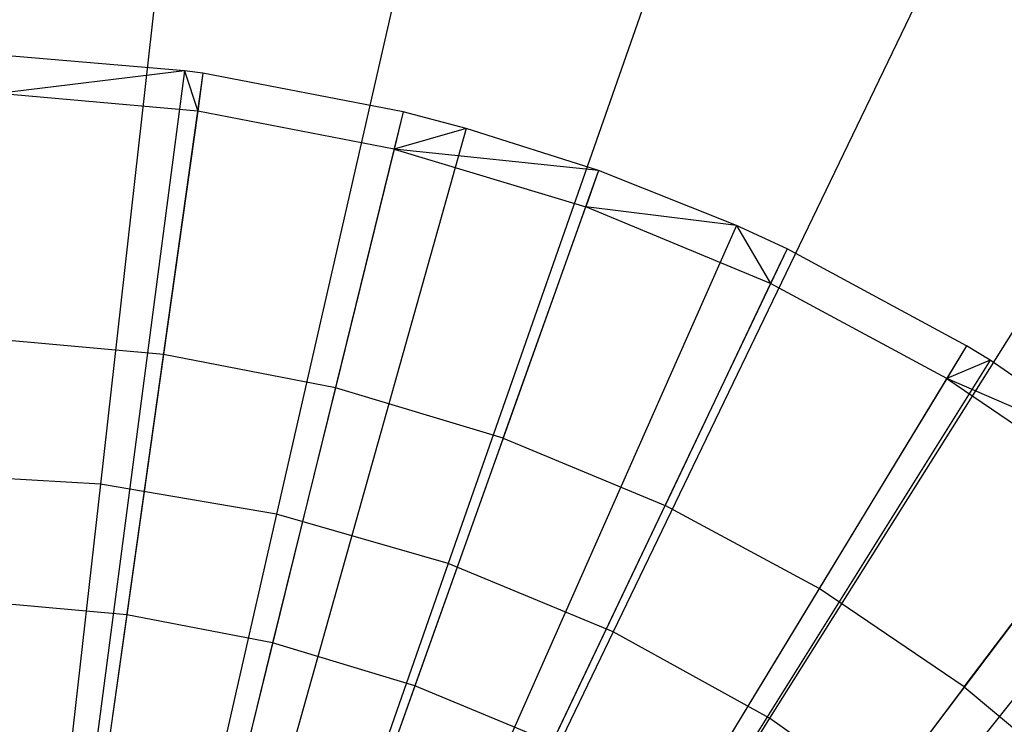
# Model space of a CAD drawing. Extents: x 0.2 to 44.2, y -21.9 to 24.
# Tile 23 of 239: x 13.656 to 14.756, y -12.44 to -11.652. Entities that reach past the tile are written whole.
import ezdxf

# ---------------------------------------------------------------- set-up
doc = ezdxf.new("R2010")
doc.units = 0
doc.header["$LTSCALE"] = 2.54
doc.layers.get('0').update_dxf_attribs({"color": 13, "linetype": 'CONTINUOUS'})

# ---------------------------------------------------------------- blocks, each defined once
blk = doc.blocks.new('GRUPUJ_2')
at = {"color": 0}
for p, q in [((9.8686, 6.5044, 7), (9.6621, 6.522, 7)), ((9.8686, 6.5044, 7), (9.6621, 6.522, 7)), ((9.8686, 6.5044, 7), (9.6286, 4.6801, 7.55)), ((9.8686, 6.5044, 7), (9.6286, 4.6801, 7.55)), ((9.8686, 6.5044, 7), (9.6605, 6.4791, 7.0202)), ((9.8686, 6.5044, 7), (9.6605, 6.4791, 7.0202)), ((9.8891, 6.5016, 7), (9.8686, 6.5044, 7)), ((9.8686, 6.5044, 7), (9.8832, 6.4591, 7.0202)), ((9.8891, 6.5016, 7), (9.8686, 6.5044, 7)), ((9.8686, 6.5044, 7), (9.8832, 6.4591, 7.0202)), ((9.8891, 6.5016, 7), (9.6324, 4.6796, 7.55)), ((9.8891, 6.5016, 7), (9.6324, 4.6796, 7.55)), ((9.8891, 6.5016, 7), (9.8832, 6.4591, 7.0202)), ((9.8891, 6.5016, 7), (9.8832, 6.4591, 7.0202)), ((10.1129, 6.4584, 7), (9.8891, 6.5016, 7)), ((10.1129, 6.4584, 7), (9.8891, 6.5016, 7)), ((9.8832, 6.4591, 7.0202), (9.6605, 6.4791, 7.0202)), ((9.8832, 6.4591, 7.0202), (9.6605, 6.4791, 7.0202)), ((10.1129, 6.4584, 7), (9.6732, 4.6718, 7.55)), ((10.1129, 6.4584, 7), (9.6732, 4.6718, 7.55)), ((9.8832, 6.4591, 7.0202), (9.8449, 6.1873, 7.1401)), ((9.8832, 6.4591, 7.0202), (9.8449, 6.1873, 7.1401)), ((10.1027, 6.4167, 7.0202), (9.8832, 6.4591, 7.0202)), ((10.1027, 6.4167, 7.0202), (9.8832, 6.4591, 7.0202)), ((10.1129, 6.4584, 7), (10.1027, 6.4167, 7.0202)), ((10.1129, 6.4584, 7), (10.1027, 6.4167, 7.0202)), ((10.1831, 6.4399, 7), (10.1129, 6.4584, 7)), ((10.1831, 6.4399, 7), (10.1129, 6.4584, 7)), ((10.1831, 6.4399, 7), (9.6859, 4.6684, 7.55)), ((10.1831, 6.4399, 7), (9.6859, 4.6684, 7.55)), ((10.1831, 6.4399, 7), (10.1027, 6.4167, 7.0202)), ((10.1831, 6.4399, 7), (10.1027, 6.4167, 7.0202)), ((10.3312, 6.3928, 7), (10.1831, 6.4399, 7)), ((10.3312, 6.3928, 7), (10.1831, 6.4399, 7)), ((10.1027, 6.4167, 7.0202), (10.0371, 6.1502, 7.1401)), ((10.1027, 6.4167, 7.0202), (10.0371, 6.1502, 7.1401)), ((10.1027, 6.4167, 7.0202), (10.3168, 6.3524, 7.0202)), ((10.3312, 6.3928, 7), (10.1027, 6.4167, 7.0202)), ((10.3312, 6.3928, 7), (10.1027, 6.4167, 7.0202)), ((10.1027, 6.4167, 7.0202), (10.3168, 6.3524, 7.0202)), ((10.3312, 6.3928, 7), (9.7129, 4.6598, 7.55)), ((10.3312, 6.3928, 7), (9.7129, 4.6598, 7.55)), ((10.3312, 6.3928, 7), (10.3168, 6.3524, 7.0202)), ((10.3312, 6.3928, 7), (10.3168, 6.3524, 7.0202)), ((10.4852, 6.3314, 7), (10.3312, 6.3928, 7)), ((10.4852, 6.3314, 7), (10.3312, 6.3928, 7)), ((10.2246, 6.0939, 7.1401), (10.3168, 6.3524, 7.0202)), ((10.2246, 6.0939, 7.1401), (10.3168, 6.3524, 7.0202)), ((10.5233, 6.2667, 7.0202), (10.3168, 6.3524, 7.0202)), ((10.4852, 6.3314, 7), (10.3168, 6.3524, 7.0202)), ((10.5233, 6.2667, 7.0202), (10.3168, 6.3524, 7.0202)), ((10.4852, 6.3314, 7), (10.3168, 6.3524, 7.0202)), ((10.4852, 6.3314, 7), (9.741, 4.6486, 7.55)), ((10.4852, 6.3314, 7), (9.741, 4.6486, 7.55)), ((10.5417, 6.3054, 7), (10.4852, 6.3314, 7)), ((10.4852, 6.3314, 7), (10.5233, 6.2667, 7.0202)), ((10.5417, 6.3054, 7), (10.4852, 6.3314, 7)), ((10.4852, 6.3314, 7), (10.5233, 6.2667, 7.0202)), ((10.5417, 6.3054, 7), (9.7513, 4.6439, 7.55)), ((10.5417, 6.3054, 7), (9.7513, 4.6439, 7.55)), ((10.5417, 6.3054, 7), (10.5233, 6.2667, 7.0202)), ((10.5417, 6.3054, 7), (10.5233, 6.2667, 7.0202)), ((10.7423, 6.1972, 7), (10.5417, 6.3054, 7)), ((10.7423, 6.1972, 7), (10.5417, 6.3054, 7)), ((10.5233, 6.2667, 7.0202), (10.4054, 6.0188, 7.1401)), ((10.5233, 6.2667, 7.0202), (10.4054, 6.0188, 7.1401)), ((10.7201, 6.1605, 7.0202), (10.5233, 6.2667, 7.0202)), ((10.7201, 6.1605, 7.0202), (10.5233, 6.2667, 7.0202)), ((9.8449, 6.1873, 7.1401), (9.6499, 6.2048, 7.1401)), ((9.8449, 6.1873, 7.1401), (9.6499, 6.2048, 7.1401)), ((10.7423, 6.1972, 7), (9.7878, 4.6242, 7.55)), ((10.7423, 6.1972, 7), (9.7878, 4.6242, 7.55)), ((10.7423, 6.1972, 7), (10.7201, 6.1605, 7.0202)), ((10.7423, 6.1972, 7), (10.7201, 6.1605, 7.0202)), ((10.7688, 6.1809, 7), (10.7423, 6.1972, 7)), ((10.7688, 6.1809, 7), (10.7423, 6.1972, 7)), ((9.8449, 6.1873, 7.1401), (9.8039, 5.8965, 7.2518)), ((9.8449, 6.1873, 7.1401), (9.8039, 5.8965, 7.2518)), ((10.0371, 6.1502, 7.1401), (9.8449, 6.1873, 7.1401)), ((10.0371, 6.1502, 7.1401), (9.8449, 6.1873, 7.1401)), ((10.7688, 6.1809, 7), (9.7927, 4.6212, 7.55)), ((10.7688, 6.1809, 7), (9.7927, 4.6212, 7.55)), ((10.7688, 6.1809, 7), (10.7201, 6.1605, 7.0202)), ((10.7688, 6.1809, 7), (10.7201, 6.1605, 7.0202)), ((10.9309, 6.0693, 7), (10.7688, 6.1809, 7)), ((10.9309, 6.0693, 7), (10.7688, 6.1809, 7)), ((10.0371, 6.1502, 7.1401), (9.9669, 5.865, 7.2518)), ((10.0371, 6.1502, 7.1401), (9.9669, 5.865, 7.2518)), ((10.2246, 6.0939, 7.1401), (10.0371, 6.1502, 7.1401)), ((10.2246, 6.0939, 7.1401), (10.0371, 6.1502, 7.1401)), ((10.7201, 6.1605, 7.0202), (10.5777, 5.9259, 7.1401)), ((10.7201, 6.1605, 7.0202), (10.5777, 5.9259, 7.1401)), ((10.7201, 6.1605, 7.0202), (10.9051, 6.035, 7.0202)), ((10.9309, 6.0693, 7), (10.7201, 6.1605, 7.0202)), ((10.7201, 6.1605, 7.0202), (10.9051, 6.035, 7.0202)), ((10.9309, 6.0693, 7), (10.7201, 6.1605, 7.0202)), ((10.2246, 6.0939, 7.1401), (10.1259, 5.8172, 7.2518)), ((10.2246, 6.0939, 7.1401), (10.1259, 5.8172, 7.2518)), ((10.2246, 6.0939, 7.1401), (10.4054, 6.0188, 7.1401)), ((10.2246, 6.0939, 7.1401), (10.4054, 6.0188, 7.1401)), ((10.9309, 6.0693, 7), (9.8222, 4.6008, 7.55)), ((10.9309, 6.0693, 7), (9.8222, 4.6008, 7.55)), ((10.7397, 5.816, 7.1401), (10.9051, 6.035, 7.0202)), ((10.7397, 5.816, 7.1401), (10.9051, 6.035, 7.0202)), ((10.2792, 5.7536, 7.2518), (10.4054, 6.0188, 7.1401)), ((10.2792, 5.7536, 7.2518), (10.4054, 6.0188, 7.1401)), ((10.5777, 5.9259, 7.1401), (10.4054, 6.0188, 7.1401)), ((10.5777, 5.9259, 7.1401), (10.4054, 6.0188, 7.1401)), ((10.5777, 5.9259, 7.1401), (10.4253, 5.6748, 7.2518)), ((10.5777, 5.9259, 7.1401), (10.4253, 5.6748, 7.2518)), ((10.7397, 5.816, 7.1401), (10.5777, 5.9259, 7.1401)), ((10.7397, 5.816, 7.1401), (10.5777, 5.9259, 7.1401)), ((9.8039, 5.8965, 7.2518), (9.6385, 5.9113, 7.2518)), ((9.8039, 5.8965, 7.2518), (9.6385, 5.9113, 7.2518)), ((9.8039, 5.8965, 7.2518), (9.7622, 5.6006, 7.3487)), ((9.8039, 5.8965, 7.2518), (9.7622, 5.6006, 7.3487)), ((9.9669, 5.865, 7.2518), (9.8039, 5.8965, 7.2518)), ((9.9669, 5.865, 7.2518), (9.8039, 5.8965, 7.2518)), ((9.9669, 5.865, 7.2518), (9.8954, 5.5748, 7.3487)), ((9.9669, 5.865, 7.2518), (9.8954, 5.5748, 7.3487)), ((10.1259, 5.8172, 7.2518), (9.9669, 5.865, 7.2518)), ((10.1259, 5.8172, 7.2518), (9.9669, 5.865, 7.2518)), ((10.1259, 5.8172, 7.2518), (10.0254, 5.5358, 7.3487)), ((10.1259, 5.8172, 7.2518), (10.0254, 5.5358, 7.3487)), ((10.2792, 5.7536, 7.2518), (10.1259, 5.8172, 7.2518)), ((10.2792, 5.7536, 7.2518), (10.1259, 5.8172, 7.2518)), ((10.7397, 5.816, 7.1401), (10.5627, 5.5816, 7.2518)), ((10.7397, 5.816, 7.1401), (10.5627, 5.5816, 7.2518)), ((10.7397, 5.816, 7.1401), (10.8898, 5.6903, 7.1401)), ((10.7397, 5.816, 7.1401), (10.8898, 5.6903, 7.1401))]:
    blk.add_line(p, q, dxfattribs=at)
blk = doc.blocks.new('KARO-10934_STL')
at = {"color": 0}
blk.add_blockref('GRUPUJ_2', (3.9714, -18.2138, 12.8689), dxfattribs=at)
blk = doc.blocks.new('GRUPUJ_1')
at = {"color": 0}
for p, q in [((13.6203, 10.6256, 3.3902), (13.5237, 9.769, 3.1418)), ((13.6203, 10.6256, 3.3902), (13.5237, 9.769, 3.1418)), ((13.6203, 10.6256, 18.4923), (13.5237, 9.769, 18.7407)), ((13.6203, 10.6256, 18.4923), (13.5237, 9.769, 18.7407)), ((13.9124, 10.576, 3.3902), (13.7206, 9.7355, 3.1418)), ((13.9124, 10.576, 3.3902), (13.7206, 9.7355, 3.1418)), ((13.9124, 10.576, 18.4923), (13.7206, 9.7355, 18.7407)), ((13.9124, 10.576, 18.4923), (13.7206, 9.7355, 18.7407)), ((14.1971, 10.494, 3.3902), (13.9124, 9.6803, 3.1418)), ((14.1971, 10.494, 3.3902), (13.9124, 9.6803, 3.1418)), ((14.1971, 10.494, 18.4923), (13.9124, 9.6803, 18.7407)), ((14.1971, 10.494, 18.4923), (13.9124, 9.6803, 18.7407)), ((14.4708, 10.3806, 3.3902), (14.0968, 9.6039, 3.1418)), ((14.4708, 10.3806, 3.3902), (14.0968, 9.6039, 3.1418)), ((14.4708, 10.3806, 18.4923), (14.0968, 9.6039, 18.7407)), ((14.4708, 10.3806, 18.4923), (14.0968, 9.6039, 18.7407)), ((14.7302, 10.2372, 3.3902), (14.2715, 9.5073, 3.1418)), ((14.7302, 10.2372, 3.3902), (14.2715, 9.5073, 3.1418)), ((14.7302, 10.2372, 18.4923), (14.2715, 9.5073, 18.7407)), ((14.7302, 10.2372, 18.4923), (14.2715, 9.5073, 18.7407)), ((14.9718, 10.0658, 3.3902), (14.4343, 9.3918, 3.1418)), ((14.9718, 10.0658, 3.3902), (14.4343, 9.3918, 3.1418)), ((14.9718, 10.0658, 18.4923), (14.4343, 9.3918, 18.7407)), ((14.9718, 10.0658, 18.4923), (14.4343, 9.3918, 18.7407)), ((13.5237, 9.769, 3.1418), (13.3244, 9.7802, 3.1418)), ((13.5237, 9.769, 3.1418), (13.3244, 9.7802, 3.1418)), ((13.5237, 9.769, 18.7407), (13.3244, 9.7802, 18.7407)), ((13.5237, 9.769, 18.7407), (13.3244, 9.7802, 18.7407)), ((13.5237, 9.769, 3.1418), (13.4247, 8.8901, 2.9916)), ((13.5237, 9.769, 3.1418), (13.4247, 8.8901, 2.9916)), ((13.5237, 9.769, 18.7407), (13.4247, 8.8901, 18.891)), ((13.5237, 9.769, 18.7407), (13.4247, 8.8901, 18.891)), ((13.7206, 9.7355, 3.1418), (13.5237, 9.769, 3.1418)), ((13.7206, 9.7355, 3.1418), (13.5237, 9.769, 3.1418)), ((13.7206, 9.7355, 18.7407), (13.5237, 9.769, 18.7407)), ((13.7206, 9.7355, 18.7407), (13.5237, 9.769, 18.7407)), ((13.7206, 9.7355, 3.1418), (13.5237, 8.8733, 2.9916)), ((13.7206, 9.7355, 3.1418), (13.5237, 8.8733, 2.9916)), ((13.7206, 9.7355, 18.7407), (13.5237, 8.8733, 18.891)), ((13.7206, 9.7355, 18.7407), (13.5237, 8.8733, 18.891)), ((13.9124, 9.6803, 3.1418), (13.7206, 9.7355, 3.1418)), ((13.9124, 9.6803, 3.1418), (13.7206, 9.7355, 3.1418)), ((13.9124, 9.6803, 18.7407), (13.7206, 9.7355, 18.7407)), ((13.9124, 9.6803, 18.7407), (13.7206, 9.7355, 18.7407)), ((13.9124, 9.6803, 3.1418), (13.6203, 8.8455, 2.9916)), ((13.9124, 9.6803, 3.1418), (13.6203, 8.8455, 2.9916)), ((13.9124, 9.6803, 18.7407), (13.6203, 8.8455, 18.891)), ((13.9124, 9.6803, 18.7407), (13.6203, 8.8455, 18.891)), ((14.0968, 9.6039, 3.1418), (13.9124, 9.6803, 3.1418)), ((14.0968, 9.6039, 3.1418), (13.9124, 9.6803, 3.1418)), ((14.0968, 9.6039, 18.7407), (13.9124, 9.6803, 18.7407)), ((14.0968, 9.6039, 18.7407), (13.9124, 9.6803, 18.7407)), ((14.0968, 9.6039, 3.1418), (13.7131, 8.807, 2.9916)), ((14.0968, 9.6039, 3.1418), (13.7131, 8.807, 2.9916)), ((14.0968, 9.6039, 18.7407), (13.7131, 8.807, 18.891)), ((14.0968, 9.6039, 18.7407), (13.7131, 8.807, 18.891)), ((14.2715, 9.5073, 3.1418), (14.0968, 9.6039, 3.1418)), ((14.2715, 9.5073, 3.1418), (14.0968, 9.6039, 3.1418)), ((14.2715, 9.5073, 18.7407), (14.0968, 9.6039, 18.7407)), ((14.2715, 9.5073, 18.7407), (14.0968, 9.6039, 18.7407)), ((14.2715, 9.5073, 3.1418), (13.801, 8.7584, 2.9916)), ((14.2715, 9.5073, 3.1418), (13.801, 8.7584, 2.9916)), ((14.2715, 9.5073, 18.7407), (13.801, 8.7584, 18.891)), ((14.2715, 9.5073, 18.7407), (13.801, 8.7584, 18.891)), ((14.4343, 9.3918, 3.1418), (14.2715, 9.5073, 3.1418)), ((14.4343, 9.3918, 3.1418), (14.2715, 9.5073, 3.1418)), ((14.4343, 9.3918, 18.7407), (14.2715, 9.5073, 18.7407)), ((14.4343, 9.3918, 18.7407), (14.2715, 9.5073, 18.7407))]:
    blk.add_line(p, q, dxfattribs=at)
blk = doc.blocks.new('GRUPUJ_3')
at = {"color": 0}
for name, p in [('GRUPUJ_1', (0, 0)), ('KARO-10934_STL', (-0.2222, 21.9402, -1.2505))]:
    blk.add_blockref(name, p, dxfattribs=at)

msp = doc.modelspace()

# ---------------------------------------------------------------- block references
at = {"color": 0}
msp.add_blockref('GRUPUJ_3', (0.2222, -21.9402, 1.2505), dxfattribs=at)

doc.saveas('drawing.dxf')
